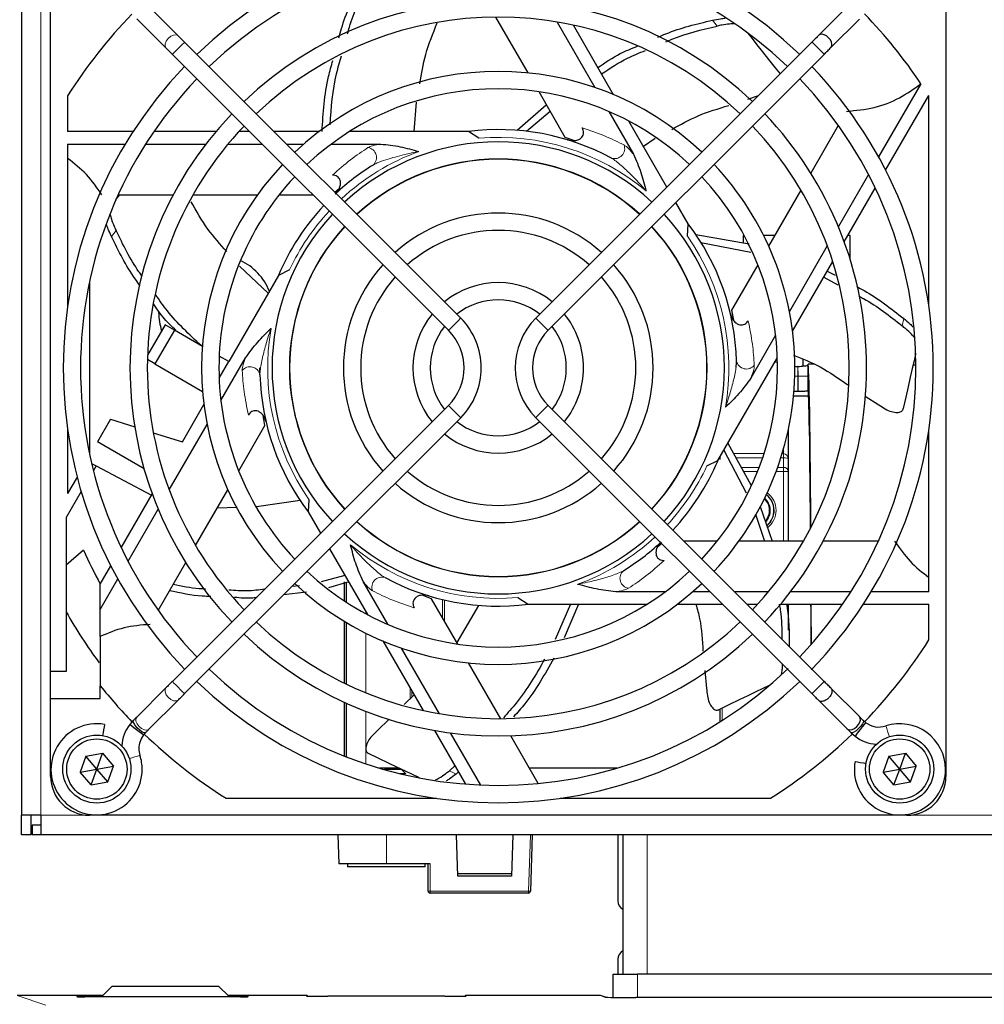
# Paper-space layout 'Blatt3' of a CAD drawing. Header units: millimetres. Extents: x 5 to 418, y 2 to 292.
# Tile 40 of 50: x 56 to 81, y 215 to 240. Entities that reach past the tile are written whole.
import ezdxf

# ---------------------------------------------------------------- set-up
doc = ezdxf.new("R2010")
doc.units = ezdxf.units.MM

psp = doc.layouts.new('Blatt3')

# ---------------------------------------------------------------- linework, layer by layer
at = {"color": 7, "linetype": 'Continuous', "lineweight": 25}
for p, q in [((56.1918, 242.8401), (56.1918, 219.8401)), ((56.9418, 223.5401), (56.9418, 241.8401)), ((79.9418, 241.8401), (79.9418, 220.8401)), ((60.2185, 239.8776), (59.4679, 240.6283)), ((77.4054, 240.6179), (76.6754, 239.888)), ((59.1536, 240.314), (59.9042, 239.5633)), ((68.3743, 240.3568), (69.2027, 238.922)), ((69.9512, 240.2298), (70.9243, 238.5443)), ((76.9897, 239.5737), (77.7197, 240.3036)), ((71.4061, 238.3598), (70.374, 240.1476)), ((60.3832, 239.7129), (60.2185, 239.8776)), ((67.4764, 232.6197), (60.3832, 239.7129)), ((76.5003, 239.7129), (69.4072, 232.6197)), ((60.0689, 239.3986), (67.1621, 232.3054)), ((69.7215, 232.3054), (76.8147, 239.3986)), ((69.481, 238.4399), (70.1549, 237.2727)), ((79.3011, 238.6447), (78.2143, 236.7623)), ((57.3793, 238.3332), (57.3793, 237.4171)), ((66.2803, 237.4171), (66.3412, 238.1676)), ((74.8549, 238.2489), (75.1287, 238.3413)), ((78.3944, 236.4243), (79.5002, 238.3396)), ((79.5043, 238.3332), (79.5002, 238.3396)), ((79.5043, 232.9288), (79.5043, 238.3332)), ((68.927, 237.4458), (69.6746, 238.1047)), ((69.169, 237.4217), (69.7716, 237.9367)), ((71.2784, 237.9311), (71.9143, 236.8297)), ((72.7755, 235.9881), (71.797, 237.6828)), ((59.0624, 237.4171), (57.3793, 237.4171)), ((61.19, 237.4171), (59.5968, 237.4171)), ((62.0504, 237.4171), (61.7803, 237.4171)), ((63.8447, 237.4171), (62.679, 237.4171)), ((67.6772, 237.4171), (64.6264, 237.4171)), ((67.943, 237.244), (67.6772, 237.4171)), ((77.1782, 237.5722), (76.4704, 236.3462)), ((70.1549, 237.2727), (70.4008, 237.1846)), ((72.1697, 237.0372), (72.4758, 237.2431)), ((57.3793, 237.0921), (58.8597, 237.0921)), ((57.3793, 237.0921), (57.3793, 232.9288)), ((59.3821, 237.0921), (60.9296, 237.0921)), ((61.4977, 237.0921), (62.3754, 237.0921)), ((63.004, 237.0921), (63.444, 237.0921)), ((64.1521, 237.0921), (65.4238, 237.0921)), ((77.9531, 236.31), (77.1794, 234.9698)), ((64.2394, 235.8568), (64.3598, 235.9588)), ((76.2168, 235.9069), (75.3884, 234.472)), ((77.3306, 234.5818), (78.1272, 235.9615)), ((58.6764, 235.79), (60.0921, 235.79)), ((60.5993, 235.79), (62.2561, 235.79)), ((62.8128, 235.79), (63.6775, 235.79)), ((73.3224, 235.0408), (73.0056, 235.5895)), ((73.3054, 234.724), (73.3224, 235.0408)), ((73.518, 234.7676), (74.8886, 234.525)), ((74.7606, 234.7401), (74.7293, 234.7401)), ((74.7293, 234.7401), (74.7293, 234.5532)), ((75.5431, 234.7401), (75.2612, 234.7401)), ((77.4793, 234.7401), (77.422, 234.7401)), ((77.4793, 234.1407), (77.4793, 234.7401)), ((73.6501, 234.5633), (74.9329, 234.3161)), ((76.8953, 234.4777), (75.9221, 232.7922)), ((62.5332, 233.2603), (61.798, 233.9509)), ((63.0794, 233.8601), (62.7966, 233.7164)), ((75.1101, 233.99), (74.4361, 232.8227)), ((76.0033, 232.2827), (77.0354, 234.0705)), ((62.7966, 233.7164), (61.5184, 231.5026)), ((76.8048, 233.6711), (77.1656, 233.477)), ((76.8952, 233.8277), (77.0941, 233.7221)), ((57.9418, 233.5571), (57.9418, 229.1231)), ((74.4361, 232.8227), (74.4828, 232.5658)), ((59.8831, 232.4467), (59.4306, 231.6629)), ((60.1212, 232.3092), (59.8831, 232.4467)), ((60.1212, 232.3092), (59.6212, 231.4432)), ((60.8419, 231.8931), (60.1212, 232.3092)), ((75.5681, 232.179), (74.9322, 231.0776)), ((61.5184, 231.5026), (61.2727, 231.6444)), ((61.3155, 230.5011), (61.9514, 231.6025)), ((74.087, 228.9637), (75.6124, 231.6057)), ((76.2668, 231.5627), (76.2668, 231.3859)), ((59.6212, 231.4432), (59.4274, 231.5551)), ((59.6212, 231.4432), (60.8458, 230.7362)), ((61.2712, 231.0744), (61.5184, 231.5026)), ((62.3194, 231.1621), (62.3168, 231.3401)), ((76.556, 231.4326), (76.3994, 231.4339)), ((79.1731, 231.4097), (79.0991, 231.4104)), ((76.3939, 231.1239), (76.3939, 230.7505)), ((76.4146, 230.6151), (76.0272, 230.6151)), ((76.144, 230.7301), (76.1418, 230.7301)), ((77.8708, 230.6151), (78.2207, 230.3897)), ((67.1621, 230.3747), (60.0689, 223.2815)), ((60.3256, 229.4367), (60.8803, 230.3974)), ((76.8147, 223.2815), (69.7215, 230.3747)), ((60.3832, 222.9672), (67.4764, 230.0604)), ((62.4474, 229.8574), (62.4008, 230.1144)), ((69.4072, 230.0604), (76.5003, 222.9672)), ((58.4825, 230.0209), (58.1452, 229.4367)), ((58.4825, 230.0209), (59.1025, 229.8244)), ((59.9883, 228.2024), (60.9614, 229.8879)), ((61.7735, 228.6902), (62.4474, 229.8574)), ((57.3793, 229.7513), (57.3793, 228.11)), ((59.5802, 229.673), (60.3256, 229.4367)), ((75.8918, 229.7395), (75.8918, 228.9929)), ((79.5043, 225.588), (79.5043, 229.7513)), ((59.3431, 228.7451), (58.1452, 229.4367)), ((74.3423, 229.4058), (74.9268, 228.3307)), ((74.1418, 228.9857), (74.1418, 229.0586)), ((74.2373, 229.224), (74.8133, 228.1252)), ((57.9951, 228.8841), (58.1089, 228.8237)), ((58.1089, 228.8237), (58.0393, 228.7032)), ((58.1089, 228.8237), (59.5343, 228.0659)), ((73.8041, 228.82), (74.087, 228.9637)), ((75.8918, 228.9929), (75.8918, 228.6753)), ((57.6239, 228.5337), (57.3793, 228.11)), ((75.8918, 228.6753), (75.8918, 226.8901)), ((57.7271, 228.1624), (57.3418, 227.4951)), ((58.7564, 226.7186), (59.553, 228.0983)), ((60.6668, 226.7732), (61.4952, 228.2081)), ((63.3527, 227.9317), (62.2314, 227.7698)), ((63.5782, 227.9561), (63.5612, 227.6393)), ((75.1727, 227.7805), (75.4798, 226.8901)), ((58.9305, 226.3702), (59.7042, 227.7103)), ((61.731, 227.7506), (61.2235, 227.7374)), ((63.5612, 227.6393), (63.878, 227.0906)), ((75.0484, 227.578), (75.278, 226.8901)), ((57.3418, 227.4951), (57.3418, 223.5401)), ((72.6442, 226.8233), (72.5238, 226.7213)), ((74.0708, 226.8901), (73.206, 226.8901)), ((76.2843, 226.8901), (74.6275, 226.8901)), ((78.2072, 226.8901), (76.7915, 226.8901)), ((57.7906, 226.6526), (57.3418, 226.2677)), ((64.1081, 226.6921), (65.0865, 224.9973)), ((58.2168, 225.784), (58.4892, 226.2559)), ((59.7053, 225.1079), (60.4132, 226.3339)), ((64.5042, 226.0061), (63.8951, 225.8451)), ((58.2168, 225.134), (58.6693, 225.9178)), ((58.2168, 225.134), (58.2168, 225.784)), ((64.6013, 225.8378), (64.0777, 225.6909)), ((64.4918, 225.3496), (64.4918, 225.8374)), ((64.5418, 225.317), (64.5418, 225.8307)), ((65.6052, 224.7491), (64.9693, 225.8504)), ((63.5176, 225.5748), (62.9269, 225.5109)), ((63.3391, 225.7396), (63.1357, 225.7197)), ((66.7286, 225.4075), (66.4828, 225.4956)), ((72.7315, 225.588), (71.4597, 225.588)), ((73.8796, 225.588), (73.4396, 225.588)), ((75.3858, 225.588), (74.5082, 225.588)), ((77.5015, 225.588), (75.954, 225.588)), ((79.5043, 225.588), (78.0239, 225.588)), ((67.4025, 224.2402), (66.7286, 225.4075)), ((67.9335, 225.2362), (67.3766, 224.2851)), ((68.9405, 225.4361), (69.2064, 225.263)), ((69.2064, 225.263), (72.2571, 225.263)), ((70.3011, 225.263), (69.9023, 224.3574)), ((70.4995, 225.263), (70.1352, 224.4004)), ((73.0389, 225.263), (74.2046, 225.263)), ((74.8332, 225.263), (75.1033, 225.263)), ((75.6936, 225.263), (77.2868, 225.263)), ((75.8918, 225.263), (75.8918, 224.5981)), ((77.8211, 225.263), (79.5043, 225.263)), ((79.5043, 224.3469), (79.5043, 225.263)), ((58.2168, 224.4376), (58.2168, 225.134)), ((64.4918, 223.2343), (64.4918, 224.8238)), ((64.5418, 223.2101), (64.5418, 224.7937)), ((65.4774, 224.3203), (66.5096, 222.5325)), ((66.9324, 222.4503), (65.9592, 224.1358)), ((68.5093, 222.3233), (67.6809, 223.7581)), ((57.3418, 223.5401), (56.9418, 223.5401)), ((56.9418, 222.8401), (56.9418, 223.5401)), ((73.7496, 223.5583), (73.7958, 223.1021)), ((58.2168, 222.8401), (58.2168, 223.1711)), ((59.9042, 223.1168), (59.1536, 222.3661)), ((77.7197, 222.3765), (76.9897, 223.1064)), ((56.9418, 220.8401), (56.9418, 222.8401)), ((56.9418, 222.8401), (58.2168, 222.8401)), ((59.4679, 222.0518), (60.2185, 222.8025)), ((64.4918, 221.362), (64.4918, 222.7425)), ((64.5418, 221.3423), (64.5418, 222.7197)), ((66.2772, 222.935), (66.0267, 222.69)), ((76.6754, 222.7921), (77.4053, 222.0622)), ((74.1418, 222.2475), (74.1418, 222.5702)), ((59.0632, 222.2758), (58.9744, 222.1743)), ((65.6425, 222.3143), (65.3393, 222.0178)), ((77.8775, 222.2258), (77.8204, 222.2758)), ((59.3275, 221.9044), (59.3775, 221.9615)), ((66.8048, 222.0212), (67.6014, 220.6415)), ((67.9902, 220.6181), (67.2164, 221.9582)), ((77.506, 221.9615), (77.6076, 221.8726)), ((69.4707, 220.658), (68.7629, 221.884)), ((57.8506, 221.3589), (57.7029, 220.9519)), ((57.8506, 221.3589), (58.2769, 221.4346)), ((58.1293, 221.0276), (57.8506, 221.3589)), ((58.1293, 221.0276), (58.2769, 221.4346)), ((58.2769, 221.4346), (58.5556, 221.1032)), ((78.4756, 221.3589), (78.3279, 220.9519)), ((78.4756, 221.3589), (78.9019, 221.4346)), ((78.7543, 221.0276), (78.4756, 221.3589)), ((78.7543, 221.0276), (78.9019, 221.4346)), ((78.9019, 221.4346), (79.1806, 221.1032)), ((57.7029, 220.9519), (58.1293, 221.0276)), ((57.9817, 220.6205), (57.7029, 220.9519)), ((57.9817, 220.6205), (58.1293, 221.0276)), ((58.1293, 221.0276), (58.5556, 221.1032)), ((58.408, 220.6962), (58.1293, 221.0276)), ((58.408, 220.6962), (58.5556, 221.1032)), ((65.8932, 221.0526), (65.3869, 221.0526)), ((65.9594, 221.0151), (65.5161, 221.0151)), ((66.0668, 220.9077), (65.9594, 221.0151)), ((67.3295, 221.1124), (67.1868, 220.9846)), ((67.4199, 220.9559), (67.3593, 220.9015)), ((71.4967, 221.0526), (69.2429, 221.0526)), ((78.3279, 220.9519), (78.7543, 221.0276)), ((78.6067, 220.6205), (78.3279, 220.9519)), ((78.6067, 220.6205), (78.7543, 221.0276)), ((78.7543, 221.0276), (79.1806, 221.1032)), ((79.033, 220.6962), (78.7543, 221.0276)), ((79.033, 220.6962), (79.1806, 221.1032)), ((57.9817, 220.6205), (58.408, 220.6962)), ((66.0668, 220.9077), (65.9257, 220.9077)), ((78.6067, 220.6205), (79.033, 220.6962)), ((61.4487, 220.2776), (66.8531, 220.2776)), ((70.0305, 220.2776), (75.4349, 220.2776)), ((56.6918, 219.8401), (56.1918, 219.8401)), ((56.1918, 219.3401), (56.1918, 219.8401)), ((56.4418, 219.3401), (56.4418, 219.8401)), ((56.6918, 219.8401), (56.6918, 219.3401)), ((78.9418, 219.8401), (57.9418, 219.8401)), ((56.4668, 219.5901), (56.4668, 219.3401)), ((56.6918, 219.5901), (56.4668, 219.5901)), ((56.4418, 219.3401), (56.1918, 219.3401)), ((56.6918, 219.3401), (56.4668, 219.3401)), ((104.6918, 219.3401), (56.6918, 219.3401)), ((64.3168, 219.3401), (64.343, 218.5901)), ((67.404, 218.2737), (67.3668, 219.3401)), ((68.8168, 219.3401), (68.7795, 218.2737)), ((69.3168, 219.3401), (69.2661, 217.8883)), ((71.5168, 219.3401), (71.5168, 217.6401)), ((71.6418, 219.3401), (71.6418, 215.757)), ((65.5668, 218.5901), (64.343, 218.5901)), ((64.5668, 218.5901), (64.5668, 218.5151)), ((64.7937, 218.5151), (64.5668, 218.5151)), ((66.5668, 218.5151), (64.7937, 218.5151)), ((66.6894, 218.5901), (65.5668, 218.5901)), ((66.5668, 218.5151), (66.5668, 218.5901)), ((66.6394, 217.8901), (66.6394, 218.5901)), ((67.4017, 218.3401), (68.7819, 218.3401)), ((68.7795, 218.2737), (67.404, 218.2737)), ((69.2161, 217.8401), (66.6894, 217.8401)), ((71.5168, 216.1401), (71.5168, 215.757)), ((71.3918, 215.1597), (71.3918, 215.757)), ((71.3918, 215.757), (72.0168, 215.757)), ((88.2668, 215.757), (72.0168, 215.757)), ((58.5168, 215.4401), (58.2668, 215.1901)), ((61.2668, 215.4401), (58.5168, 215.4401)), ((61.5168, 215.1901), (61.2668, 215.4401)), ((58.2865, 215.2098), (56.0828, 215.2098)), ((57.6302, 215.1778), (57.6295, 215.1778)), ((61.8155, 215.1754), (57.8181, 215.1754)), ((58.2668, 215.1901), (58.2668, 215.1754)), ((63.5168, 215.2098), (61.497, 215.2098)), ((61.5168, 215.1754), (61.5168, 215.1901)), ((67.0668, 215.188), (64.0668, 215.188)), ((71.0556, 215.2098), (67.6168, 215.2098)), ((71.1937, 215.1665), (71.0714, 215.2073)), ((88.3051, 215.1553), (71.9785, 215.1553))]:
    psp.add_line(p, q, dxfattribs=at)
at = {"color": 7, "linetype": 'Continuous', "lineweight": 18}
for p, q in [((56.6918, 242.8401), (56.6918, 219.8401)), ((74.0656, 240.1255), (73.9462, 240.2752)), ((58.6252, 234.8679), (58.5058, 234.7182)), ((78.8169, 232.4209), (78.8595, 232.6075)), ((75.6157, 231.4901), (75.5456, 231.4901)), ((76.0587, 231.1239), (76.1418, 231.1239)), ((76.1418, 231.1239), (76.1418, 230.7301)), ((76.144, 231.1239), (76.1418, 231.1239)), ((76.144, 231.1239), (76.3939, 231.1239)), ((76.144, 230.7301), (76.144, 231.1239)), ((74.4883, 229.1372), (75.2708, 229.1372)), ((75.7364, 229.1372), (75.7668, 229.1372)), ((75.7668, 229.1372), (75.7668, 229.2404)), ((75.7668, 229.1372), (75.7668, 229.029)), ((75.2349, 229.029), (74.5471, 229.029)), ((74.6806, 228.7836), (75.1464, 228.7836)), ((75.6201, 228.7836), (75.7668, 228.7836)), ((75.7668, 229.029), (75.7029, 229.029)), ((75.7668, 228.7836), (75.7668, 229.029)), ((75.7668, 228.7836), (75.7668, 228.6753)), ((75.1042, 228.6753), (74.7394, 228.6753)), ((75.7668, 228.6753), (75.5807, 228.6753)), ((75.8918, 228.6753), (75.7668, 228.6753)), ((75.7668, 226.8901), (75.7668, 228.6753)), ((67.0119, 224.9168), (67.0119, 225.3843)), ((67.0584, 225.3733), (67.0584, 224.8363)), ((65.0418, 225.0749), (65.0418, 225.0212)), ((65.0418, 224.5206), (65.0418, 222.9886)), ((66.1752, 222.8425), (66.1752, 223.1117)), ((66.2217, 223.0312), (66.2217, 222.8894)), ((65.0418, 222.5106), (65.0418, 221.1614)), ((74.1918, 222.5943), (74.1918, 222.279)), ((67.1868, 220.9846), (67.3593, 220.9015)), ((57.9418, 219.8401), (56.6918, 219.8401)), ((82.4418, 219.8401), (78.9418, 219.8401)), ((65.5668, 218.5901), (65.5668, 219.3401)), ((69.2161, 217.8883), (69.2668, 219.3401)), ((72.2668, 219.3401), (72.2668, 215.757)), ((66.6894, 218.5901), (66.6894, 217.8883)), ((66.6894, 217.8883), (69.2161, 217.8883)), ((66.6894, 217.8401), (66.6894, 217.8883)), ((69.2161, 217.8401), (69.2161, 217.8883)), ((72.0168, 215.757), (72.0168, 215.1553)), ((56.0828, 215.2098), (56.821, 214.964)), ((57.6181, 215.1789), (57.6181, 215.1875)), ((57.6181, 215.1789), (57.6318, 215.1776)), ((57.8181, 215.191), (58.2678, 215.191)), ((57.8181, 215.191), (57.8181, 215.1754)), ((61.5158, 215.191), (61.8155, 215.191)), ((61.8155, 215.191), (61.8155, 215.1754)), ((62.0017, 215.1776), (62.0155, 215.1789)), ((62.0155, 215.1875), (62.0155, 215.1789)), ((63.5168, 215.1976), (63.5168, 215.2098)), ((67.6168, 215.2098), (67.6168, 215.1976)), ((71.1796, 215.1685), (71.0556, 215.2098))]:
    psp.add_line(p, q, dxfattribs=at)
at = {"color": 7, "linetype": 'Continuous', "lineweight": 25, "flags": 128}
for points in [[(74.8414, 239.9546), (74.8506, 239.943), (74.962, 239.8034), (75.0888, 239.6444), (75.2308, 239.4663), (75.3878, 239.2695), (75.5593, 239.0544), (75.6846, 238.8972)], [(76.9897, 239.5737), (77.0101, 239.6066), (77.0154, 239.6622), (77.003, 239.7127), (76.9735, 239.7699), (76.9277, 239.826), (76.8716, 239.8718), (76.8144, 239.9013), (76.7639, 239.9137), (76.7083, 239.9083), (76.6754, 239.888), (76.6754, 239.888)], [(59.9042, 239.5633), (59.9225, 239.545), (59.9417, 239.5258), (59.9617, 239.5058), (59.9823, 239.4852), (60.0035, 239.464), (60.0251, 239.4424), (60.0469, 239.4206), (60.0689, 239.3986)], [(58.6192, 235.6623), (58.6284, 235.6739), (58.721, 235.79)], [(79.167, 231.7077), (79.1637, 231.6933), (79.124, 231.5192), (79.0787, 231.3209), (79.028, 231.0988), (78.972, 230.8534), (78.9108, 230.5852), (78.8445, 230.2946)], [(76.0616, 231.3871), (76.0908, 231.3792), (76.1391, 231.3739)], [(60.0689, 223.2815), (60.0469, 223.2595), (60.0251, 223.2377), (60.0035, 223.2161), (59.9823, 223.1949), (59.9617, 223.1743), (59.9417, 223.1543), (59.9225, 223.1351), (59.9042, 223.1168)], [(60.2185, 222.8025), (60.2368, 222.8208), (60.256, 222.84), (60.276, 222.86), (60.2966, 222.8806), (60.3178, 222.9018), (60.3394, 222.9234), (60.3612, 222.9452), (60.3832, 222.9672)], [(75.4163, 223.184), (75.403, 223.1776), (75.2421, 223.1001), (75.0588, 223.0118), (74.8536, 222.913), (74.6268, 222.8038), (74.3789, 222.6844), (74.1104, 222.5551)], [(59.3775, 221.9615), (59.376, 221.9601), (59.3461, 221.9584), (59.2971, 221.981), (59.2364, 222.0246), (59.1733, 222.0825), (59.1173, 222.1459), (59.077, 222.2051), (59.0586, 222.2512), (59.0632, 222.2758)], [(59.1536, 222.3661), (59.1432, 222.3558), (59.1325, 222.3451), (59.1216, 222.3342), (59.1103, 222.3229), (59.0989, 222.3115), (59.0872, 222.2998), (59.0753, 222.2879), (59.0632, 222.2758)], [(77.406, 222.0629), (77.4335, 222.0436), (77.4878, 222.036), (77.5378, 222.0466), (77.5951, 222.0742), (77.652, 222.1186), (77.6992, 222.1739), (77.7304, 222.231), (77.7446, 222.2818), (77.7416, 222.3386), (77.723, 222.373), (77.723, 222.373)], [(77.8207, 222.2755), (77.8217, 222.2742), (77.8235, 222.2443), (77.8008, 222.1952), (77.7571, 222.1345), (77.6992, 222.0714), (77.6358, 222.0155), (77.5766, 221.9752), (77.5305, 221.9568), (77.5058, 221.9617)], [(77.8775, 222.2258), (77.8672, 222.2124), (77.8379, 222.1741), (77.7942, 222.1168), (77.7425, 222.0492), (77.6909, 221.9816), (77.6471, 221.9244), (77.6178, 221.8861), (77.6076, 221.8726), (77.6076, 221.8726)], [(58.3265, 222.1751), (58.3235, 222.1584), (58.3152, 222.111), (58.3027, 222.04), (58.2879, 221.9562), (58.2762, 221.8901)], [(59.3275, 221.9044), (59.3141, 221.9146), (59.2758, 221.9439), (59.2185, 221.9877), (59.1509, 222.0393), (59.0834, 222.091), (59.0261, 222.1347), (58.9878, 222.164), (58.9744, 222.1743), (58.9744, 222.1743)], [(59.3775, 221.9615), (59.3896, 221.9736), (59.4015, 221.9854), (59.4132, 221.9971), (59.4246, 222.0086), (59.4359, 222.0198), (59.4468, 222.0308), (59.4575, 222.0415), (59.4679, 222.0518)], [(66.4136, 220.802), (66.4003, 220.8084), (66.2394, 220.8858), (66.0562, 220.9741), (65.8509, 221.0729), (65.6241, 221.1821), (65.3762, 221.3015), (65.1077, 221.4308)], [(77.6068, 221.2248), (77.6234, 221.2218), (77.6709, 221.2134), (77.7419, 221.2009), (77.8256, 221.1862), (77.8917, 221.1745)], [(71.1935, 215.1665), (71.1894, 215.1675), (71.1796, 215.1685)]]:
    psp.add_lwpolyline(points, dxfattribs=at)
at = {"color": 7, "linetype": 'Continuous', "lineweight": 18, "flags": 128}
for points in [[(60.2185, 239.8776), (60.2152, 239.8808), (60.1661, 239.9017), (60.1011, 239.8951), (60.03, 239.862), (59.9637, 239.8072), (59.9123, 239.7393), (59.8835, 239.6685), (59.8818, 239.6056), (59.9042, 239.5633)], [(60.3832, 239.7129), (60.3831, 239.7128), (60.3691, 239.6988), (60.3333, 239.663), (60.2811, 239.6108), (60.2206, 239.5503), (60.1609, 239.4906), (60.1112, 239.4409), (60.0789, 239.4086), (60.0689, 239.3986)], [(76.5003, 239.7129), (76.5123, 239.701), (76.5464, 239.6669), (76.5974, 239.6159), (76.6575, 239.5558), (76.7176, 239.4956), (76.7686, 239.4446), (76.8027, 239.4106), (76.8147, 239.3986), (76.8147, 239.3986)], [(67.4764, 232.6197), (67.4763, 232.6197), (67.4623, 232.6056), (67.4265, 232.5698), (67.3743, 232.5177), (67.3138, 232.4571), (67.2541, 232.3975), (67.2043, 232.3477), (67.1721, 232.3154), (67.1621, 232.3054)], [(69.4072, 232.6197), (69.4191, 232.6078), (69.4532, 232.5737), (69.5042, 232.5227), (69.5643, 232.4626), (69.6245, 232.4025), (69.6754, 232.3515), (69.7095, 232.3174), (69.7215, 232.3054), (69.7215, 232.3054)], [(67.4764, 230.0604), (67.4763, 230.0605), (67.4623, 230.0745), (67.4265, 230.1103), (67.3743, 230.1625), (67.3138, 230.223), (67.2541, 230.2827), (67.2043, 230.3324), (67.1721, 230.3647), (67.1621, 230.3747)], [(69.4072, 230.0604), (69.4191, 230.0723), (69.4532, 230.1064), (69.5042, 230.1574), (69.5643, 230.2175), (69.6245, 230.2777), (69.6754, 230.3287), (69.7095, 230.3627), (69.7215, 230.3747)], [(60.3832, 222.9672), (60.3831, 222.9673), (60.3691, 222.9813), (60.3333, 223.0171), (60.2811, 223.0693), (60.2206, 223.1298), (60.1609, 223.1895), (60.1112, 223.2393), (60.0789, 223.2715), (60.0689, 223.2815)], [(76.5003, 222.9672), (76.5123, 222.9792), (76.5464, 223.0132), (76.5974, 223.0642), (76.6575, 223.1243), (76.7176, 223.1845), (76.7686, 223.2355), (76.8027, 223.2695), (76.8146, 223.2815)], [(60.2185, 222.8025), (60.2152, 222.7994), (60.1661, 222.7784), (60.1011, 222.785), (60.03, 222.8182), (59.9637, 222.8729), (59.9123, 222.9408), (59.8835, 223.0116), (59.8818, 223.0745), (59.9042, 223.1168)], [(59.4679, 222.0518), (59.4646, 222.0487), (59.4155, 222.0277), (59.3505, 222.0343), (59.2794, 222.0675), (59.2131, 222.1223), (59.1616, 222.1902), (59.1329, 222.261), (59.1312, 222.3239), (59.1536, 222.3661)], [(78.4002, 222.1361), (78.4054, 222.12), (78.4202, 222.0742), (78.4424, 222.0056), (78.4686, 221.9246), (78.489, 221.8614)], [(59.2378, 221.3816), (59.2217, 221.3764), (59.1759, 221.3616), (59.1073, 221.3394), (59.0264, 221.3133), (58.9631, 221.2928)], [(63.5315, 215.1954), (63.5265, 215.1966), (63.5168, 215.1976)], [(67.6021, 215.1954), (67.607, 215.1966), (67.6168, 215.1976)], [(71.0714, 215.2073), (71.0653, 215.2089), (71.0556, 215.2098)]]:
    psp.add_lwpolyline(points, dxfattribs=at)
at = {"color": 7, "linetype": 'Continuous', "lineweight": 25}
for centre, radius in [((58.1293, 221.0276), 0.875), ((58.1293, 221.0276), 0.775), ((78.7543, 221.0276), 0.875), ((78.7543, 221.0276), 0.775)]:
    psp.add_circle(centre, radius, dxfattribs=at)
for centre, radius, start, end in [((68.4418, 231.3401), 11.176, 46.13948, 133.86052), ((68.4418, 231.3401), 10.7315, 46.18668, 133.81332), ((68.4418, 231.3401), 9.4615, 46.346, 133.654), ((68.4418, 231.3401), 13.0875, 135.97749, 147.70111), ((68.4418, 231.3401), 13.0875, 33.92737, 44.03788), ((68.4418, 231.3401), 9.017, 46.41236, 133.58764), ((68.4418, 231.3401), 11.176, 136.13948, 223.86052), ((68.4418, 231.3401), 7.62, 46.67136, 133.32864), ((68.4418, 231.3401), 11.176, 0, 43.86052), ((68.4418, 231.3401), 10.7315, 136.18668, 180), ((68.4418, 231.3401), 10.7315, 316.18668, 43.81332), ((68.4418, 231.3401), 7.1755, 46.77493, 133.22507), ((68.4418, 231.3401), 9.4615, 136.346, 223.654), ((68.4418, 231.3401), 9.4615, 0, 43.654), ((68.4418, 231.3401), 9.017, 136.41236, 180), ((68.4418, 231.3401), 6.125, 61.66505, 97.17116), ((68.4418, 231.3401), 9.017, 316.41236, 43.58764), ((68.4418, 231.3401), 5.8103, 47.19218, 132.80782), ((68.4418, 231.3401), 5.3658, 47.37388, 132.62612), ((68.4418, 231.3401), 5.3605, 47.37622, 132.62378), ((68.4418, 231.3401), 7.62, 136.67136, 223.32864), ((68.4418, 231.3401), 6.125, 121.66505, 132.92053), ((68.4418, 231.3401), 7.62, 0, 43.32864), ((68.4418, 231.3401), 7.1755, 136.77493, 180), ((68.4418, 231.3401), 7.1755, 316.77493, 43.22507), ((68.4418, 231.3401), 6.125, 137.07947, 157.17116), ((68.4418, 231.3401), 5.8103, 137.19218, 222.80782), ((68.4418, 231.3401), 3.9783, 48.20255, 131.79745), ((68.4418, 231.3401), 5.8103, 0, 42.80782), ((68.4418, 231.3401), 5.3658, 137.37388, 180), ((68.4418, 231.3401), 5.3605, 137.37622, 222.62378), ((68.4418, 231.3401), 3.5338, 48.60589, 131.39411), ((68.4418, 231.3401), 5.3605, 0, 42.62378), ((68.4418, 231.3401), 5.3658, 317.37388, 42.62612), ((68.4418, 231.3401), 6.125, 1.66505, 37.17116), ((61.1918, 232.7651), 1.475, 21.70387, 64.8589), ((68.4418, 231.3401), 3.9783, 138.20255, 221.79745), ((68.4418, 231.3401), 3.9783, 0, 41.79745), ((68.4418, 231.3401), 3.5338, 138.60589, 180), ((68.4418, 231.3401), 3.5338, 318.60589, 41.39411), ((68.4418, 231.3401), 2.1908, 50.82263, 129.17737), ((68.4418, 231.3401), 1.7463, 52.31202, 127.68798), ((61.1918, 232.7651), 1.475, 179.93505, 198.6641), ((68.4418, 231.3401), 2.1908, 140.82263, 219.17737), ((66.1967, 231.3401), 1.8098, 0, 45), ((70.6868, 231.3401), 1.8098, 135, 225), ((68.4418, 231.3401), 2.1908, 0, 39.17737), ((68.4418, 231.3401), 1.7463, 142.31202, 180), ((68.4418, 231.3401), 1.7463, 322.31202, 37.68798), ((66.1967, 231.3401), 1.3653, 315, 45), ((70.6868, 231.3401), 1.3653, 135, 180), ((68.4418, 231.3401), 10.7315, 180, 223.81332), ((68.4418, 231.3401), 9.017, 180, 223.58764), ((68.4418, 231.3401), 7.1755, 180, 223.22507), ((68.4418, 231.3401), 5.3657, 180, 222.62612), ((68.4418, 231.3401), 3.5338, 180, 221.39411), ((68.4418, 231.3401), 1.7462, 180, 217.68798), ((66.1967, 231.3401), 1.8098, 315, 0), ((70.6868, 231.3401), 1.3653, 180, 225), ((68.4418, 231.3401), 2.1907, 320.82263, 0), ((68.4418, 231.3401), 3.9783, 318.20255, 0), ((68.4418, 231.3401), 5.3605, 317.37622, 0), ((68.4418, 231.3401), 5.8102, 317.19218, 0), ((68.4418, 231.3401), 7.62, 316.67136, 0), ((68.4418, 231.3401), 9.4615, 316.346, 0), ((68.4418, 231.3401), 11.176, 316.00452, 0), ((68.4418, 231.3401), 6.125, 181.66505, 217.17116), ((68.4418, 231.3401), 1.7462, 232.31202, 307.68798), ((68.4418, 231.3401), 2.1907, 230.82263, 309.17737), ((68.4418, 231.3401), 6.125, 317.07947, 337.17116), ((68.4418, 231.3401), 3.5338, 228.60589, 311.39411), ((68.4418, 231.3401), 3.9783, 228.20255, 311.79745), ((75.0168, 227.6776), 0.5088, 310.20423, 52.16135), ((75.0168, 227.6776), 0.3955, 316.35695, 48.62708), ((75.0168, 227.6776), 0.4125, 315.49342, 49.26951), ((68.4418, 231.3401), 5.3657, 227.37388, 312.62612), ((68.4418, 231.3401), 5.3605, 227.37622, 312.62378), ((68.4418, 231.3401), 5.8102, 227.19218, 312.80782), ((68.4418, 231.3401), 6.125, 301.66505, 312.92053), ((68.4418, 231.3401), 11.637, 203.75354, 208.5187), ((68.4418, 231.3401), 7.1755, 226.77493, 313.22507), ((68.4418, 231.3401), 7.62, 226.67136, 313.32864), ((68.4418, 231.3401), 6.125, 241.66505, 277.17116), ((68.4418, 231.3401), 12.75, 209.47293, 216.5025), ((68.4418, 231.3401), 9.017, 226.41236, 313.58764), ((68.4418, 231.3401), 9.4615, 226.346, 313.654), ((68.4418, 231.3401), 13.0875, 315.97743, 327.70111), ((68.4418, 231.3401), 10.7315, 226.18668, 313.96493), ((68.4418, 231.3401), 11.176, 226.13948, 313.86052), ((68.4418, 231.3401), 13.0875, 218.62209, 224.02275), ((78.2245, 222.6799), 0.5715, 232.6142, 287.91104), ((58.123, 221.0213), 1.1716, 80, 0), ((59.7816, 221.5574), 1.016, 142.6142, 176.14475), ((78.7605, 221.0213), 1.1716, 0, 107.91104), ((59.7816, 221.5574), 0.5715, 142.6142, 180), ((68.4418, 231.3401), 13.0875, 225.97558, 237.70111), ((68.4418, 231.3401), 13.0875, 302.29889, 314.03181), ((78.2245, 222.6799), 1.016, 232.6142, 266.14475), ((59.7816, 221.5574), 0.5715, 180, 197.91104), ((58.123, 221.0213), 1.1716, 0, 17.91104), ((78.7605, 221.0213), 1.1716, 170, 0), ((57.9418, 220.8401), 1, 180, 270), ((78.9418, 220.8401), 1, 270, 0), ((66.6894, 217.8901), 0.05, 180, 270), ((69.2161, 217.8901), 0.05, 270, 358), ((71.7668, 217.6401), 0.25, 180, 240), ((71.7668, 216.1401), 0.25, 120, 180), ((63.5168, 215.1598), 0.05, 43.41498, 89.9824), ((67.6168, 215.1598), 0.05, 90.01984, 136.58278), ((71.0556, 215.1598), 0.05, 71.57902, 90)]:
    psp.add_arc(centre, radius, start, end, dxfattribs=at)
at = {"color": 7, "linetype": 'Continuous', "lineweight": 18}
for centre, radius, start, end in [((68.4418, 231.3401), 5.925, 50.14622, 94.82871), ((68.4418, 231.3401), 5.925, 110.14622, 132.8503), ((65.0562, 236.7473), 0.2582, 311.26702, 81.30093), ((71.4318, 236.9757), 0.2582, 251.26747, 21.30053), ((68.4418, 231.3401), 5.925, 137.1497, 154.82871), ((68.4418, 231.3401), 5.925, 350.14622, 34.82871), ((68.4418, 231.3401), 5.925, 170.14622, 214.82871), ((62.0662, 231.1116), 0.2582, 11.26723, 141.30091), ((74.8174, 231.5685), 0.2582, 191.26717, 321.3002), ((68.4418, 231.3401), 5.925, 317.1497, 334.82871), ((75.7746, 228.6663), 0.1175, 4.40223, 93.81108), ((75.0168, 227.6776), 0.5121, 0, 52.24271), ((75.0168, 227.6776), 0.5621, 0, 53.38319), ((75.0168, 227.6776), 0.5121, 310.15923, 0), ((75.0168, 227.6776), 0.5621, 308.05635, 0), ((68.4418, 231.3401), 5.925, 230.14622, 274.82871), ((68.4418, 231.3401), 5.925, 290.14622, 312.8503), ((71.8274, 225.9328), 0.2582, 131.26703, 261.30066), ((65.4518, 225.7044), 0.2582, 71.26697, 201.3007), ((66.6769, 218.2486), 0.3605, 264.02404, 271.98199), ((69.2411, 218.247), 0.3596, 266.01579, 273.98421), ((57.6181, 215.1125), 0.075, 58.94807, 90.00086), ((61.8654, 212.3189), 2.8726, 87.00499, 90.99494), ((62.0155, 215.1126), 0.075, 89.99695, 121.05412)]:
    psp.add_arc(centre, radius, start, end, dxfattribs=at)
at = {"color": 7, "linetype": 'Continuous', "lineweight": 25}
for centre, major_axis, ratio, start_param, end_param in [((76.3994, 220.9901), (0, 10.4439), 0.0087269, 5.3538671, 6.3517845), ((76.3994, 220.9901), (0, 9.7806), 0.0087269, 5.4036532, 6.3474004), ((76.3994, 220.9901), (0, 9.7806), 0.0087269, 5.0500315, 5.1645135), ((76.3994, 220.9901), (0, 10.4439), 0.0087269, 5.0285118, 5.1338909), ((57.8181, 215.1789), (0.2, 0), 0.0174524, 3.1415926, 4.7120843), ((61.8155, 215.1789), (0.2, 0), 0.0174524, 4.7126937, 6.2831854), ((64.0668, 215.1976), (0.55, 0), 0.0174551, 3.1415927, 4.712389), ((67.0668, 215.1976), (0.55, 0), 0.0174551, 4.712389, 6.2831853), ((71.9785, 215.1692), (0.8, 0), 0.0174551, 3.1939525, 4.712389)]:
    psp.add_ellipse(centre, major_axis=major_axis, ratio=ratio, start_param=start_param, end_param=end_param, dxfattribs=at)
at = {"color": 7, "linetype": 'Continuous', "lineweight": 18}
for centre, major_axis, ratio, start_param, end_param in [((75.7668, 228.9929), (0, 0.1443), 0.8660254, 4.712389, 6.2831853), ((75.7668, 228.9929), (0.125, 0), 0.2886751, 0, 1.5707963), ((57.8181, 215.1875), (0.2, 0), 0.0174524, 1.571101, 3.1415927)]:
    psp.add_ellipse(centre, major_axis=major_axis, ratio=ratio, start_param=start_param, end_param=end_param, dxfattribs=at)
at = {"color": 7, "linetype": 'Continuous', "lineweight": 25}
for points, knots in [([(64.3497, 239.8223), (64.3703, 239.9018), (64.4951, 240.3844), (64.7092, 240.8367), (64.8879, 241.2146)], [0, 0, 0, 0, 0.1647093, 1, 1, 1, 1]), ([(64.5716, 239.9294), (64.5864, 239.9848), (64.7057, 240.4304), (64.905, 240.8485), (65.0794, 241.2146)], [0, 0, 0, 0, 0.1245102, 1, 1, 1, 1]), ([(66.4283, 238.645), (66.4699, 238.8968), (66.5587, 239.434), (66.7644, 239.9383), (66.8736, 240.2063)], [0, 0, 0, 0, 0.46874387, 1, 1, 1, 1]), ([(72.5447, 239.8377), (72.6122, 239.8678), (73.0599, 240.0674), (73.5392, 240.1798), (73.9462, 240.2752)], [0, 0, 0, 0, 0.1507666, 1, 1, 1, 1]), ([(73.9462, 240.2752), (74.0166, 240.2899), (74.1328, 240.3143), (74.2326, 240.3239), (74.272, 240.3277)], [0, 0, 0, 0, 0.6056547, 1, 1, 1, 1]), ([(74.5094, 240.1868), (74.4679, 240.1849), (74.3741, 240.1805), (74.2147, 240.1571), (74.1064, 240.1342), (74.0656, 240.1255)], [0, 0, 0, 0, 0.3309518, 0.7476186, 1, 1, 1, 1]), ([(72.7484, 239.7231), (72.7996, 239.7454), (73.221, 239.9293), (73.6706, 240.0337), (74.0656, 240.1255)], [0, 0, 0, 0, 0.1215592, 1, 1, 1, 1]), ([(76.6754, 239.888), (76.6484, 239.861), (76.5952, 239.8078), (76.5317, 239.7442), (76.5003, 239.7129)], [0, 0, 0, 0, 0.507264, 1, 1, 1, 1]), ([(71.002, 239.0598), (71.189, 239.1875), (71.5094, 239.4063), (71.8693, 239.5498), (72.0191, 239.6095)], [0, 0, 0, 0, 0.5836059, 1, 1, 1, 1]), ([(71.0965, 238.8962), (71.3137, 239.0416), (71.6699, 239.2799), (72.0678, 239.4371), (72.223, 239.4985)], [0, 0, 0, 0, 0.6099658, 1, 1, 1, 1]), ([(76.8147, 239.3986), (76.846, 239.4299), (76.9095, 239.4935), (76.9627, 239.5467), (76.9897, 239.5737)], [0, 0, 0, 0, 0.4927381, 1, 1, 1, 1]), ([(63.916, 237.4171), (63.945, 237.8921), (63.9827, 238.5117), (64.1539, 239.1056), (64.1938, 239.2443)], [0, 0, 0, 0, 0.766488, 1, 1, 1, 1]), ([(64.1209, 237.5898), (64.154, 238.0316), (64.1991, 238.6327), (64.3697, 239.2087), (64.4149, 239.3613)], [0, 0, 0, 0, 0.7349409, 1, 1, 1, 1]), ([(77.3867, 237.9333), (77.6282, 237.957), (78.1172, 238.0051), (78.7557, 238.2557), (79.1216, 238.5167), (79.3011, 238.6447)], [0, 0, 0, 0, 0.3319606, 0.6722207, 1, 1, 1, 1]), ([(72.8985, 237.4693), (73.1209, 237.5937), (73.5864, 237.8542), (74.0983, 238.0051), (74.3655, 238.0838)], [0, 0, 0, 0, 0.47787068, 1, 1, 1, 1]), ([(70.2206, 237.2011), (70.2739, 237.1899), (70.3634, 237.1712), (70.482, 237.1945), (70.5594, 237.2364), (70.6093, 237.2911), (70.6339, 237.3535), (70.6349, 237.419), (70.6203, 237.4697), (70.6054, 237.4974), (70.6008, 237.5061)], [0, 0, 0, 0, 0.2506244, 0.4208318, 0.5496842, 0.6539595, 0.7586826, 0.8538643, 0.9541353, 1, 1, 1, 1]), ([(65.4238, 237.0921), (65.5914, 237.0741), (65.9206, 237.0386), (66.2406, 236.9451), (66.3992, 236.9031), (66.4011, 236.9026)], [0, 0, 0, 0, 0.5062626, 0.9940292, 1, 1, 1, 1]), ([(58.2594, 235.79), (58.1324, 235.9725), (57.8759, 236.3413), (57.546, 236.5961), (57.3793, 236.7249)], [0, 0, 0, 0, 0.494824, 1, 1, 1, 1]), ([(71.9143, 236.8297), (71.9824, 236.6755), (72.1163, 236.3728), (72.1953, 236.0489), (72.2382, 235.8905), (72.2387, 235.8886)], [0, 0, 0, 0, 0.5062634, 0.9940314, 1, 1, 1, 1]), ([(64.2554, 235.8111), (64.2917, 235.8516), (64.3527, 235.9198), (64.3918, 236.0341), (64.3943, 236.1222), (64.3718, 236.1927), (64.3301, 236.2452), (64.2738, 236.2788), (64.2226, 236.2915), (64.1912, 236.2925), (64.1813, 236.2928)], [0, 0, 0, 0, 0.250624, 0.4208314, 0.5496826, 0.6539601, 0.7586829, 0.853861, 0.9541322, 1, 1, 1, 1]), ([(61.4673, 234.3298), (61.299, 234.5162), (60.9448, 234.9085), (60.6863, 235.3698), (60.5506, 235.6119)], [0, 0, 0, 0, 0.4750942, 1, 1, 1, 1]), ([(58.4708, 235.273), (58.4807, 235.2374), (58.5048, 235.1512), (58.5613, 235.0062), (58.6077, 234.9058), (58.6252, 234.8679)], [0, 0, 0, 0, 0.3052142, 0.7379102, 1, 1, 1, 1]), ([(58.5058, 234.7182), (58.4759, 234.7835), (58.4239, 234.8968), (58.3909, 234.9967), (58.3769, 235.0391)], [0, 0, 0, 0, 0.5760404, 1, 1, 1, 1]), ([(59.284, 233.71), (59.2599, 233.7428), (58.9965, 234.1009), (58.8019, 234.5028), (58.6252, 234.8679)], [0, 0, 0, 0, 0.0917045, 1, 1, 1, 1]), ([(59.2425, 233.4515), (59.1987, 233.5098), (58.9051, 233.9012), (58.6894, 234.3426), (58.5058, 234.7182)], [0, 0, 0, 0, 0.149096, 1, 1, 1, 1]), ([(77.6455, 233.4295), (77.7105, 233.3958), (78.145, 233.1705), (78.5311, 232.8662), (78.8595, 232.6075)], [0, 0, 0, 0, 0.1495543, 1, 1, 1, 1]), ([(60.8099, 231.9116), (60.504, 232.1966), (60.0712, 232.5998), (59.7346, 233.0839), (59.6359, 233.2257)], [0, 0, 0, 0, 0.7069218, 1, 1, 1, 1]), ([(77.7199, 233.1788), (77.7563, 233.1595), (78.1492, 232.9509), (78.4993, 232.6731), (78.8169, 232.4209)], [0, 0, 0, 0, 0.0924727, 1, 1, 1, 1]), ([(60.1594, 232.3064), (60.0592, 232.4008), (59.8432, 232.6046), (59.6766, 232.8507), (59.5872, 232.9828)], [0, 0, 0, 0, 0.4633819, 1, 1, 1, 1]), ([(74.407, 232.7301), (74.424, 232.6783), (74.4525, 232.5914), (74.532, 232.5004), (74.607, 232.4543), (74.6793, 232.4384), (74.7456, 232.4483), (74.8029, 232.4803), (74.8395, 232.5183), (74.856, 232.545), (74.8612, 232.5534)], [0, 0, 0, 0, 0.2506255, 0.4208354, 0.5496844, 0.653961, 0.7586836, 0.8538637, 0.9541332, 1, 1, 1, 1]), ([(78.8595, 232.6075), (78.915, 232.5617), (79.0045, 232.4876), (79.0728, 232.4172), (79.0988, 232.3904)], [0, 0, 0, 0, 0.6194244, 1, 1, 1, 1]), ([(61.9514, 231.6025), (62.0508, 231.7386), (62.2461, 232.0059), (62.487, 232.2363), (62.6028, 232.3526), (62.6042, 232.354)], [0, 0, 0, 0, 0.506264, 0.9940315, 1, 1, 1, 1]), ([(79.1445, 232.1089), (79.1162, 232.1412), (79.0534, 232.2128), (78.9346, 232.3239), (78.8491, 232.3943), (78.8169, 232.4209)], [0, 0, 0, 0, 0.3382468, 0.7503663, 1, 1, 1, 1]), ([(76.0262, 231.671), (76.2574, 231.5765), (76.7517, 231.3743), (77.189, 231.0675), (77.4218, 230.9043)], [0, 0, 0, 0, 0.4679623, 1, 1, 1, 1]), ([(74.5507, 231.3623), (74.5552, 231.3917), (74.5635, 231.4463), (74.564, 231.4954), (74.5642, 231.518)], [0, 0, 0, 0, 0.5378418, 1, 1, 1, 1]), ([(76.1446, 231.3743), (76.1439, 231.3741), (76.1421, 231.3737), (76.1403, 231.3742), (76.1392, 231.3745)], [0, 0, 0, 0, 0.3647427, 1, 1, 1, 1]), ([(76.1396, 231.3727), (76.1936, 231.378), (76.2865, 231.387), (76.3774, 231.3997), (76.3885, 231.4065), (76.3932, 231.4094)], [0, 0, 0, 0, 0.4443314, 0.7654143, 1, 1, 1, 1]), ([(76.3932, 231.4094), (76.3934, 231.3703), (76.3938, 231.2826), (76.3939, 231.1805), (76.3939, 231.1239)], [0, 0, 0, 0, 0.4451622, 1, 1, 1, 1]), ([(74.9322, 231.0776), (74.8328, 230.9415), (74.6375, 230.6742), (74.3966, 230.4438), (74.2808, 230.3275), (74.2794, 230.3261)], [0, 0, 0, 0, 0.5062613, 0.9940302, 1, 1, 1, 1]), ([(76.1418, 230.7301), (76.1132, 230.7301), (76.0717, 230.7301), (76.0369, 230.7318), (76.0261, 230.7323)], [0, 0, 0, 0, 0.68800591, 1, 1, 1, 1]), ([(76.3939, 230.7505), (76.3909, 230.7486), (76.3849, 230.7448), (76.3409, 230.7387), (76.2768, 230.7337), (76.2069, 230.7308), (76.1614, 230.7303), (76.144, 230.7301)], [0, 0, 0, 0, 0.2165478, 0.4330976, 0.6496609, 0.8657243, 1, 1, 1, 1]), ([(78.2207, 230.3897), (78.2737, 230.3525), (78.3797, 230.278), (78.5455, 230.2099), (78.6909, 230.1851), (78.7939, 230.2096), (78.8344, 230.2572), (78.843, 230.2893), (78.8445, 230.2946)], [0, 0, 0, 0, 0.2017157, 0.4033339, 0.6062755, 0.8012806, 0.9668543, 1, 1, 1, 1]), ([(62.4766, 229.95), (62.4596, 230.0018), (62.4311, 230.0887), (62.3516, 230.1797), (62.2766, 230.2258), (62.2043, 230.2417), (62.138, 230.2318), (62.0807, 230.1998), (62.0441, 230.1619), (62.0275, 230.1351), (62.0223, 230.1268)], [0, 0, 0, 0, 0.2506294, 0.420832, 0.5496833, 0.6539608, 0.7586858, 0.85386, 0.954135, 1, 1, 1, 1]), ([(64.9693, 225.8504), (64.9011, 226.0046), (64.7673, 226.3073), (64.6882, 226.6312), (64.6454, 226.7896), (64.6449, 226.7915)], [0, 0, 0, 0, 0.5062605, 0.9940278, 1, 1, 1, 1]), ([(72.6282, 226.8691), (72.5918, 226.8285), (72.5308, 226.7603), (72.4918, 226.646), (72.4893, 226.558), (72.5117, 226.4874), (72.5535, 226.4349), (72.6098, 226.4013), (72.661, 226.3886), (72.6924, 226.3876), (72.7023, 226.3873)], [0, 0, 0, 0, 0.2506268, 0.4208352, 0.5496863, 0.6539638, 0.7586884, 0.8538635, 0.9541319, 1, 1, 1, 1]), ([(78.6242, 226.8901), (78.7511, 226.7076), (79.0077, 226.3389), (79.3376, 226.084), (79.5043, 225.9553)], [0, 0, 0, 0, 0.4948243, 1, 1, 1, 1]), ([(60.9248, 225.6558), (60.8688, 225.6576), (60.5875, 225.6668), (60.3117, 225.7273), (60.0908, 225.7757)], [0, 0, 0, 0, 0.1991116, 1, 1, 1, 1]), ([(71.4597, 225.588), (71.2921, 225.606), (70.963, 225.6415), (70.643, 225.735), (70.4844, 225.7771), (70.4825, 225.7776)], [0, 0, 0, 0, 0.5062617, 0.994031, 1, 1, 1, 1]), ([(61.0589, 225.4641), (60.9848, 225.466), (60.6266, 225.4753), (60.2754, 225.552), (59.9968, 225.6128)], [0, 0, 0, 0, 0.2069719, 1, 1, 1, 1]), ([(62.4388, 225.6514), (62.2907, 225.6318), (61.9844, 225.5911), (61.6763, 225.6163), (61.5171, 225.6292)], [0, 0, 0, 0, 0.4833972, 1, 1, 1, 1]), ([(66.663, 225.479), (66.6097, 225.4902), (66.5202, 225.509), (66.4016, 225.4856), (66.3241, 225.4438), (66.2742, 225.389), (66.2497, 225.3267), (66.2487, 225.2611), (66.2633, 225.2104), (66.2781, 225.1827), (66.2828, 225.174)], [0, 0, 0, 0, 0.2506283, 0.4208371, 0.5496868, 0.6539666, 0.7586888, 0.8538649, 0.9541353, 1, 1, 1, 1]), ([(62.2221, 225.4346), (62.1857, 225.4302), (62.0011, 225.4075), (61.815, 225.4257), (61.6655, 225.4403)], [0, 0, 0, 0, 0.1966909, 1, 1, 1, 1]), ([(73.5198, 225.263), (73.5542, 225.1401), (73.6645, 224.7468), (73.685, 224.3375), (73.6992, 224.0562)], [0, 0, 0, 0, 0.3124298, 1, 1, 1, 1]), ([(75.6587, 225.263), (75.6684, 225.2124), (75.7251, 224.9178), (75.7272, 224.6167), (75.7289, 224.3672)], [0, 0, 0, 0, 0.171564, 1, 1, 1, 1]), ([(75.8483, 225.263), (75.8503, 225.2524), (75.9177, 224.8968), (75.9171, 224.5328), (75.9166, 224.1796)], [0, 0, 0, 0, 0.0296225, 1, 1, 1, 1]), ([(59.4968, 224.7468), (59.2696, 224.7273), (58.81, 224.6878), (58.416, 224.5216), (58.2168, 224.4376)], [0, 0, 0, 0, 0.4945623, 1, 1, 1, 1]), ([(58.2168, 224.4376), (58.2168, 224.3253), (58.2168, 223.9667), (58.2168, 223.5457), (58.2168, 223.2393), (58.2168, 223.1711)], [0, 0, 0, 0, 0.2618873, 0.8357741, 1, 1, 1, 1]), ([(69.6332, 223.8501), (69.4084, 223.4611), (69.0997, 222.9271), (68.6865, 222.4719), (68.5742, 222.3483)], [0, 0, 0, 0, 0.7282437, 1, 1, 1, 1]), ([(69.8669, 223.8764), (69.6394, 223.4698), (69.3397, 222.9343), (68.9323, 222.4789), (68.8342, 222.3693)], [0, 0, 0, 0, 0.7593293, 1, 1, 1, 1]), ([(75.7174, 223.4611), (75.7247, 223.5), (75.7387, 223.5746), (75.745, 223.6726), (75.748, 223.7195)], [0, 0, 0, 0, 0.5213504, 1, 1, 1, 1]), ([(76.9904, 223.1058), (76.9633, 223.1328), (76.9099, 223.1863), (76.8461, 223.2501), (76.8146, 223.2815)], [0, 0, 0, 0, 0.5071651, 1, 1, 1, 1]), ([(73.7958, 223.1021), (73.7997, 223.0374), (73.8076, 222.9081), (73.8578, 222.7361), (73.929, 222.6069), (74.0124, 222.5416), (74.0749, 222.5396), (74.1053, 222.5529), (74.1104, 222.5551)], [0, 0, 0, 0, 0.2017131, 0.4033326, 0.6062769, 0.8012796, 0.966855, 1, 1, 1, 1]), ([(76.5003, 222.9672), (76.5315, 222.936), (76.5949, 222.8727), (76.6479, 222.8197), (76.6747, 222.7928)], [0, 0, 0, 0, 0.49277, 1, 1, 1, 1]), ([(76.993, 223.1029), (77.0002, 223.0922), (77.0165, 223.0679), (77.0182, 223.017), (77.0022, 222.9594), (76.9709, 222.902), (76.9237, 222.8467), (76.8668, 222.8023), (76.8092, 222.7745), (76.7526, 222.7627), (76.7052, 222.7681), (76.6841, 222.786), (76.6753, 222.7934)], [0, 0, 0, 0, 0.0912551, 0.2066736, 0.2979148, 0.3985271, 0.5045814, 0.6106309, 0.7112468, 0.8024885, 0.9179127, 1, 1, 1, 1]), ([(77.8207, 222.2755), (77.8031, 222.2931), (77.767, 222.3291), (77.7361, 222.36), (77.7203, 222.3758)], [0, 0, 0, 0, 0.4879571, 1, 1, 1, 1]), ([(65.3393, 222.0178), (65.2912, 221.9744), (65.195, 221.8877), (65.0917, 221.7412), (65.0351, 221.6049), (65.0361, 221.499), (65.0735, 221.4489), (65.1028, 221.4334), (65.1077, 221.4308)], [0, 0, 0, 0, 0.2017136, 0.4033345, 0.6062759, 0.8012796, 0.9668548, 1, 1, 1, 1]), ([(77.4047, 222.0629), (77.4206, 222.0469), (77.4517, 222.0158), (77.488, 221.9795), (77.5058, 221.9618)], [0, 0, 0, 0, 0.5118444, 1, 1, 1, 1]), ([(66.8257, 220.7436), (66.8584, 220.7613), (66.9372, 220.804), (67.0662, 220.8915), (67.1538, 220.9591), (67.1868, 220.9846)], [0, 0, 0, 0, 0.3062589, 0.7383018, 1, 1, 1, 1]), ([(67.3593, 220.9015), (67.3022, 220.8575), (67.2136, 220.7893), (67.1329, 220.7401), (67.1042, 220.7227)], [0, 0, 0, 0, 0.6443102, 1, 1, 1, 1]), ([(62.005, 215.1779), (62.005, 215.1779), (62.0052, 215.1779), (62.0049, 215.1779), (62.0048, 215.1779)], [0, 0, 0, 0, 0.4608965, 1, 1, 1, 1])]:
    psp.add_open_spline(points, degree=3, knots=knots, dxfattribs=at)
at = {"color": 7, "linetype": 'Continuous', "lineweight": 18}
for points, knots in [([(70.6008, 237.5061), (70.7989, 237.4395), (71.1974, 237.3054), (71.5134, 237.1484), (71.6723, 237.0695)], [0, 0, 0, 0, 0.49717848, 1, 1, 1, 1]), ([(64.1813, 236.2928), (64.3381, 236.4311), (64.6535, 236.7091), (64.9474, 236.9043), (65.0952, 237.0025)], [0, 0, 0, 0, 0.4971785, 1, 1, 1, 1]), ([(65.0952, 237.0025), (65.1316, 237.0194), (65.2165, 237.0589), (65.3484, 237.0801), (65.4238, 237.0921)], [0, 0, 0, 0, 0.4287977, 1, 1, 1, 1]), ([(66.4011, 236.9026), (66.277, 236.8771), (65.9897, 236.8181), (65.6319, 236.7176), (65.3596, 236.6228), (65.2615, 236.5715), (65.2265, 236.5532)], [0, 0, 0, 0, 0.3022018, 0.6991263, 0.8926778, 1, 1, 1, 1]), ([(71.6723, 237.0695), (71.692, 237.0569), (71.7472, 237.0214), (71.8315, 236.932), (71.8927, 236.8564), (71.9143, 236.8297)], [0, 0, 0, 0, 0.26303948, 0.73990004, 1, 1, 1, 1]), ([(72.2387, 235.8886), (72.1818, 235.9532), (72.0397, 236.1143), (71.805, 236.3566), (71.5825, 236.561), (71.4285, 236.6833), (71.3684, 236.7194), (71.3489, 236.7312)], [0, 0, 0, 0, 0.2055016, 0.5124525, 0.8047899, 0.9365687, 1, 1, 1, 1]), ([(62.6042, 232.354), (62.5767, 232.2724), (62.5082, 232.0688), (62.4157, 231.7445), (62.35, 231.4495), (62.3211, 231.2551), (62.3198, 231.1849), (62.3194, 231.1621)], [0, 0, 0, 0, 0.2055021, 0.512451, 0.8047905, 0.9365694, 1, 1, 1, 1]), ([(74.8612, 232.5534), (74.9026, 232.3485), (74.9857, 231.9363), (75.0078, 231.5841), (75.0189, 231.4071)], [0, 0, 0, 0, 0.4971783, 1, 1, 1, 1]), ([(61.8647, 231.2731), (61.8658, 231.2964), (61.8689, 231.362), (61.9042, 231.4797), (61.9391, 231.5704), (61.9514, 231.6025)], [0, 0, 0, 0, 0.2630416, 0.7399028, 1, 1, 1, 1]), ([(74.2794, 230.3261), (74.3069, 230.4078), (74.3757, 230.6115), (74.466, 230.9345), (74.5312, 231.2034), (74.5479, 231.3398), (74.5507, 231.3623)], [0, 0, 0, 0, 0.2381938, 0.5939734, 0.9328184, 1, 1, 1, 1]), ([(75.0189, 231.4071), (75.0178, 231.3837), (75.0147, 231.3181), (74.9794, 231.2004), (74.9445, 231.1097), (74.9322, 231.0776)], [0, 0, 0, 0, 0.2630363, 0.7399031, 1, 1, 1, 1]), ([(76.1399, 231.3401), (76.1398, 231.3422), (76.1395, 231.3543), (76.139, 231.371), (76.1387, 231.3709), (76.1385, 231.3708)], [0, 0, 0, 0, 0.098351, 0.5680836, 1, 1, 1, 1]), ([(76.1418, 231.1239), (76.1415, 231.152), (76.141, 231.2083), (76.1404, 231.283), (76.14, 231.323), (76.1399, 231.3387), (76.1399, 231.3401)], [0, 0, 0, 0, 0.3229199, 0.6458307, 0.9687165, 1, 1, 1, 1]), ([(76.144, 231.1239), (76.1437, 231.1519), (76.1431, 231.208), (76.1416, 231.2867), (76.1405, 231.3218), (76.1399, 231.3401)], [0, 0, 0, 0, 0.323051, 0.6461143, 1, 1, 1, 1]), ([(62.0223, 230.1268), (61.981, 230.3317), (61.8979, 230.7438), (61.8758, 231.096), (61.8647, 231.2731)], [0, 0, 0, 0, 0.4971783, 1, 1, 1, 1]), ([(64.6449, 226.7915), (64.7018, 226.7269), (64.8438, 226.5658), (65.0785, 226.3236), (65.3011, 226.1191), (65.455, 225.9969), (65.5152, 225.9607), (65.5347, 225.9489)], [0, 0, 0, 0, 0.2055024, 0.5124505, 0.8047892, 0.9365689, 1, 1, 1, 1]), ([(72.7023, 226.3873), (72.5455, 226.2491), (72.2301, 225.971), (71.9362, 225.7758), (71.7884, 225.6776)], [0, 0, 0, 0, 0.4971788, 1, 1, 1, 1]), ([(70.4825, 225.7776), (70.5669, 225.7946), (70.7774, 225.837), (71.1046, 225.9191), (71.3929, 226.0097), (71.5758, 226.0819), (71.6372, 226.1158), (71.6571, 226.1269)], [0, 0, 0, 0, 0.2055022, 0.5124513, 0.80479, 0.9365686, 1, 1, 1, 1]), ([(65.2112, 225.6106), (65.1916, 225.6232), (65.1363, 225.6587), (65.0521, 225.7482), (64.9909, 225.8237), (64.9693, 225.8504)], [0, 0, 0, 0, 0.2630389, 0.739903, 1, 1, 1, 1]), ([(66.2828, 225.174), (66.0847, 225.2407), (65.6862, 225.3748), (65.3702, 225.5317), (65.2112, 225.6106)], [0, 0, 0, 0, 0.4971782, 1, 1, 1, 1]), ([(71.7884, 225.6776), (71.7676, 225.6669), (71.7092, 225.6368), (71.5897, 225.6085), (71.4936, 225.5933), (71.4597, 225.588)], [0, 0, 0, 0, 0.26303901, 0.73990055, 1, 1, 1, 1])]:
    psp.add_open_spline(points, degree=3, knots=knots, dxfattribs=at)

doc.saveas('drawing.dxf')
